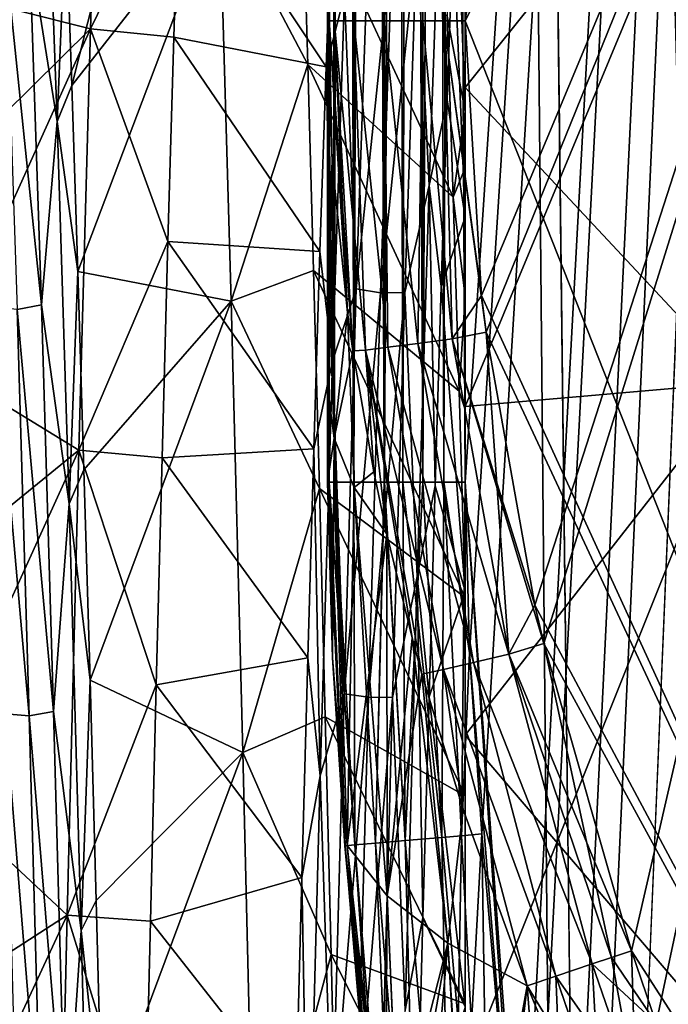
# Model space of a CAD drawing. Header units: metres. Extents: x -86 to 86, y -57 to 57.
# Tile 81 of 256: x -46.62 to -44.26, y 5.32 to 8.9. Entities that reach past the tile are written whole.
import ezdxf

# ---------------------------------------------------------------- set-up
doc = ezdxf.new("R2010")
doc.units = ezdxf.units.M
doc.layers.add('solid_125286', color=7, linetype='CONTINUOUS')

msp = doc.modelspace()

# ---------------------------------------------------------------- linework, layer by layer
at = {"layer": 'solid_125286'}
for points in [[(-45.5, 37.5, 44), (-45.5, 37.5, 43), (-45.5, 7.215435, 43)], [(-45.475674, 37.5, 42.84594), (-45.5, 7.215435, 43), (-45.5, 37.5, 43)], [(-45.5, 36.239105, 44), (-45.5, 37.5, 44), (-45.5, 7.215435, 43)], [(-45.493851, 7.215435, 42.921822), (-45.5, 7.215435, 43), (-45.475674, 37.5, 42.84594)], [(-45.5, 7.55769, 70.818245), (-45.5, 7.215435, 71), (-45.5, 37.5, 71)], [(-45.493851, 7.215435, 71.078178), (-45.5, 37.5, 71), (-45.5, 7.215435, 71)], [(-45.5, 8.069077, 70.525986), (-45.5, 7.55769, 70.818245), (-45.5, 37.5, 71)], [(-45.5, 8.891709, 70), (-45.5, 8.069077, 70.525986), (-45.5, 37.5, 71)], [(-45.5, 16.956749, 70), (-45.5, 8.891709, 70), (-45.5, 37.5, 71)], [(-45.475533, 7.215435, 71.154495), (-45.5, 37.5, 71), (-45.493851, 7.215435, 71.078178)], [(-45.475529, 37.5, 71.15451), (-45.5, 37.5, 71), (-45.475533, 7.215435, 71.154495)], [(-45.493851, 7.215435, 42.921822), (-45.475674, 37.5, 42.84594), (-45.475533, 7.215435, 42.845501)], [(-45.475533, 7.215435, 42.845501), (-45.475674, 37.5, 42.84594), (-45.404694, 37.5, 42.70636)], [(-45.475533, 7.215435, 42.845501), (-45.404694, 37.5, 42.70636), (-45.404461, 7.215435, 42.706039)], [(-45.475529, 37.5, 71.15451), (-45.475533, 7.215435, 71.154495), (-45.404476, 7.215435, 71.293938)], [(-45.475529, 37.5, 71.15451), (-45.404476, 7.215435, 71.293938), (-45.404415, 37.5, 71.294022)], [(-45.404461, 7.215435, 42.706039), (-45.404694, 37.5, 42.70636), (-45.294018, 37.5, 42.595585)], [(-45.404415, 37.5, 71.294022), (-45.404476, 7.215435, 71.293938), (-45.293888, 7.215435, 71.40451)], [(-45.404461, 7.215435, 42.706039), (-45.294018, 37.5, 42.595585), (-45.293861, 7.215435, 42.59547)], [(-45.404415, 37.5, 71.294022), (-45.293888, 7.215435, 71.40451), (-45.29364, 37.5, 71.404694)], [(-45.293861, 7.215435, 42.59547), (-45.294018, 37.5, 42.595585), (-45.154507, 37.5, 42.524471)], [(-45.29364, 37.5, 71.404694), (-45.293888, 7.215435, 71.40451), (-45.22699, 7.215435, 71.445503)], [(-45.293861, 7.215435, 42.59547), (-45.154507, 37.5, 42.524471), (-45.226978, 7.215435, 42.554489)], [(-45.29364, 37.5, 71.404694), (-45.22699, 7.215435, 71.445503), (-45.154449, 7.215435, 71.475548)], [(-45.29364, 37.5, 71.404694), (-45.154449, 7.215435, 71.475548), (-45.15406, 37.5, 71.47567)], [(-45.226978, 7.215435, 42.554489), (-45.154507, 37.5, 42.524471), (-45.154446, 7.215435, 42.524452)], [(-45.154446, 7.215435, 42.524452), (-45.154507, 37.5, 42.524471), (-45, 37.5, 42.5)], [(-45.15406, 37.5, 71.47567), (-45.154449, 7.215435, 71.475548), (-45.07814, 7.215435, 71.493858)], [(-45.154446, 7.215435, 42.524452), (-45, 37.5, 42.5), (-45.078144, 7.215435, 42.506145)], [(-45.15406, 37.5, 71.47567), (-45.07814, 7.215435, 71.493858), (-45, 7.215435, 71.5)], [(-45.15406, 37.5, 71.47567), (-45, 7.215435, 71.5), (-45, 37.5, 71.5)], [(-45.078144, 7.215435, 42.506145), (-45, 37.5, 42.5), (-45, 7.215435, 42.5)], [(-44.676975, 2.797558, 42.5), (-45, 7.215435, 42.5), (-45, 37.5, 42.5)], [(-44.558178, 0.000002, 42.5), (-44.676975, 2.797558, 42.5), (-45, 37.5, 42.5)], [(-43, -37.5, 42.5), (-44.558178, 0.000002, 42.5), (-45, 37.5, 42.5)], [(-43, 37.5, 42.5), (-43, -37.5, 42.5), (-45, 37.5, 42.5)], [(-43, 37.5, 71.5), (-45, 7.215435, 71.5), (-44.984905, 6.595356, 71.5)], [(-43, 37.5, 71.5), (-45, 37.5, 71.5), (-45, 7.215435, 71.5)], [(-43, 37.5, 71.5), (-44.558178, -0.000002, 71.5), (-45, -37.5, 71.5)], [(-43, -37.5, 71.5), (-43, 37.5, 71.5), (-45, -37.5, 71.5)], [(-43, 37.5, 71.5), (-44.984905, 6.595356, 71.5), (-44.940296, 5.937149, 71.5)], [(-43, 37.5, 71.5), (-44.940296, 5.937149, 71.5), (-44.799034, 4.324567, 71.5)], [(-43, 37.5, 71.5), (-44.799034, 4.324567, 71.5), (-44.768974, 3.956818, 71.5)], [(-43, 37.5, 71.5), (-44.768974, 3.956818, 71.5), (-44.676983, 2.797618, 71.5)], [(-43, 37.5, 71.5), (-44.676983, 2.797618, 71.5), (-44.619663, 1.947632, 71.5)], [(-43, 37.5, 71.5), (-44.619663, 1.947632, 71.5), (-44.558178, -0.000002, 71.5)], [(-45.5, 34.978214, 44), (-45.5, 36.239105, 44), (-45.5, 7.215435, 43)], [(-45.5, 34.724342, 44.032825), (-45.5, 34.978214, 44), (-45.5, 7.215435, 43)], [(-45.5, 34.481598, 44.132057), (-45.5, 34.724342, 44.032825), (-45.5, 7.215435, 43)], [(-45.5, 34.271091, 44.292873), (-45.5, 34.481598, 44.132057), (-45.5, 7.215435, 43)], [(-45.5, 34.271091, 44.292873), (-45.5, 7.215435, 43), (-45.5, 25.021778, 44)], [(-45.477917, 25.021799, 44.14695), (-45.5, 25.021778, 44), (-45.493855, 8.891709, 44.078163)], [(-45.477917, 25.021797, 69.85305), (-45.5, 8.891709, 70), (-45.5, 16.956749, 70)], [(-45.493855, 8.891709, 69.921837), (-45.5, 8.891709, 70), (-45.477917, 25.021797, 69.85305)], [(-45.5, 7.215435, 43), (-45.5, 16.956745, 44), (-45.5, 25.021778, 44)], [(-45.493855, 8.891709, 44.078163), (-45.5, 25.021778, 44), (-45.5, 16.956745, 44)], [(-45.477917, 25.021799, 44.14695), (-45.493855, 8.891709, 44.078163), (-45.47554, 8.891709, 44.154472)], [(-45.493855, 8.891709, 69.921837), (-45.477917, 25.021797, 69.85305), (-45.47554, 8.891709, 69.845528)], [(-45.477917, 25.021799, 44.14695), (-45.47554, 8.891709, 44.154472), (-45.404503, 8.891709, 44.2939)], [(-45.406769, 25.021799, 44.290756), (-45.477917, 25.021799, 44.14695), (-45.404503, 8.891709, 44.2939)], [(-45.47554, 8.891709, 69.845528), (-45.477917, 25.021797, 69.85305), (-45.406769, 25.021797, 69.709244)], [(-45.47554, 8.891709, 69.845528), (-45.406769, 25.021797, 69.709244), (-45.404488, 8.891709, 69.706078)], [(-45.406769, 25.021799, 44.290756), (-45.404503, 8.891709, 44.2939), (-45.293922, 8.891709, 44.404484)], [(-45.2939, 25.021799, 44.404503), (-45.406769, 25.021799, 44.290756), (-45.293922, 8.891709, 44.404484)], [(-45.404488, 8.891709, 69.706078), (-45.406769, 25.021797, 69.709244), (-45.293922, 25.021797, 69.595512)], [(-45.404488, 8.891709, 69.706078), (-45.293922, 25.021797, 69.595512), (-45.2939, 8.891709, 69.595497)], [(-45.2939, 25.021799, 44.404503), (-45.293922, 8.891709, 44.404484), (-45.154476, 8.891709, 44.47554)], [(-45.2939, 8.891709, 69.595497), (-45.293922, 25.021797, 69.595512), (-45.154476, 25.021797, 69.52446)], [(-45.154472, 25.021799, 44.47554), (-45.2939, 25.021799, 44.404503), (-45.154476, 8.891709, 44.47554)], [(-45.2939, 8.891709, 69.595497), (-45.154476, 25.021797, 69.52446), (-45.154472, 8.891709, 69.52446)], [(-45.154472, 25.021799, 44.47554), (-45.154476, 8.891709, 44.47554), (-45.078159, 8.891709, 44.493855)], [(-45.078163, 8.891709, 69.506149), (-45.154476, 25.021797, 69.52446), (-45, 25.021797, 69.5)], [(-45.154472, 8.891709, 69.52446), (-45.154476, 25.021797, 69.52446), (-45.078163, 8.891709, 69.506149)], [(-45.154472, 25.021799, 44.47554), (-45, 8.891709, 44.5), (-45, 25.021797, 44.5)], [(-45.154472, 25.021799, 44.47554), (-45.078159, 8.891709, 44.493855), (-45, 8.891709, 44.5)], [(-45.078163, 8.891709, 69.506149), (-45, 25.021797, 69.5), (-45, 8.891709, 69.5)], [(-45, 8.891709, 69.5), (-45, 25.021797, 69.5), (-42.5, 24.999981, 69.5)], [(-45, 8.891709, 44.5), (-42.5, 24.999981, 44.5), (-45, 25.021797, 44.5)], [(-45, 8.891709, 69.5), (-42.5, 24.999981, 69.5), (-42.5, 2.561738, 69.5)], [(-45, 8.891709, 44.5), (-42.5, 13.75186, 44.5), (-42.5, 24.999981, 44.5)], [(-45.5, 8.069077, 43.47401), (-45.5, 8.891709, 44), (-45.5, 16.956745, 44)], [(-45.493855, 8.891709, 44.078163), (-45.5, 16.956745, 44), (-45.5, 8.891709, 44)], [(-45.5, 7.557684, 43.181751), (-45.5, 8.069077, 43.47401), (-45.5, 16.956745, 44)], [(-45.5, 7.215435, 43), (-45.5, 7.557684, 43.181751), (-45.5, 16.956745, 44)], [(-45, 8.891709, 44.5), (-44.94072, 7.893448, 44.5), (-42.5, 13.75186, 44.5)], [(-44.94072, 7.893448, 44.5), (-44.924088, 7.759547, 44.5), (-42.5, 13.75186, 44.5)], [(-44.924088, 7.759547, 44.5), (-44.748161, 6.768476, 44.5), (-42.5, 13.75186, 44.5)], [(-44.748161, 6.768476, 44.5), (-44.715443, 6.629286, 44.5), (-42.5, 13.75186, 44.5)], [(-44.715443, 6.629286, 44.5), (-44.396141, 5.513064, 44.5), (-42.5, 13.75186, 44.5)], [(-44.396141, 5.513064, 44.5), (-44.306812, 5.249898, 44.5), (-42.5, 13.75186, 44.5)], [(-44.306812, 5.249898, 44.5), (-44.219734, 5.000644, 44.5), (-42.5, 13.75186, 44.5)], [(-46.449894, 9.280787, 28.879698), (-46.427956, 8.655705, 29.561237), (-45.935356, 10.608191, 28.855335)], [(-46.427956, 8.655705, 29.561237), (-45.892704, 9.341218, 30.326395), (-45.935356, 10.608191, 28.855335)], [(-46.86684, 8.990407, 12.790637), (-46.317921, 10.20124, 12.622966), (-46.360237, 8.862145, 11.21724)], [(-46.037243, 9.526353, 11.86279), (-46.360237, 8.862145, 11.21724), (-46.317921, 10.20124, 12.622966)], [(-44, 9.900001, 3.852697), (-45, 8.64944, 4.30788), (-45, 9.768239, 4.936998)], [(-44, 7.577132, 2.707185), (-45, 8.64944, 4.30788), (-44, 9.900001, 3.852697)], [(-44, 9.900001, 38.147305), (-45, 9.768239, 37.063), (-45, 8.64944, 37.69212)], [(-44, 9.900001, 38.147305), (-45, 8.64944, 37.69212), (-45, 7.48968, 38.243671)], [(-44, 9.900001, 38.147305), (-45, 7.48968, 38.243671), (-44, 7.577132, 39.292816)], [(-45, 9.356124, 13.086103), (-45, 9.768239, 4.936998), (-45, 8.64944, 4.30788)], [(-45, 8.888129, 29.202364), (-45, 8.64944, 37.69212), (-45, 9.768239, 37.063)], [(-45, 9.4849, 28.478558), (-45, 8.888129, 29.202364), (-45, 9.768239, 37.063)], [(-45.044029, 9.762232, 28.155378), (-45.065987, 8.907845, 29.298914), (-45, 8.56238, 29.555477)], [(-45.044029, 9.762232, 28.155378), (-45, 8.56238, 29.555477), (-45, 9.4849, 28.478558)], [(-46.582321, 9.155142, 28.845491), (-46.481407, 8.525095, 29.591801), (-46.524982, 9.720022, 28.212852)], [(-46.524982, 9.720022, 28.212852), (-46.481407, 8.525095, 29.591801), (-46.449894, 9.280787, 28.879698)], [(-46.037243, 9.526353, 11.86279), (-46.05827, 8.831663, 11.189713), (-46.360237, 8.862145, 11.21724)], [(-45.505455, 8.723724, 12.508101), (-46.05827, 8.831663, 11.189713), (-46.037243, 9.526353, 11.86279)], [(-45.483494, 9.343684, 13.195521), (-45.505455, 8.723724, 12.508101), (-46.037243, 9.526353, 11.86279)], [(-45.175781, 9.193575, 13.200095), (-45.08709, 9.523604, 13.530204), (-45.130665, 8.292509, 12.183277)], [(-45.130665, 8.292509, 12.183277), (-45.08709, 9.523604, 13.530204), (-45.065796, 8.604402, 12.387158)], [(-45.08709, 9.523604, 13.530204), (-45.043861, 9.233213, 13.065157), (-45.065796, 8.604402, 12.387158)], [(-45, 9.4849, 28.478558), (-45, 8.56238, 29.555477), (-45, 8.888129, 29.202364)], [(-45.57148, 8.732189, 30.898933), (-45.592651, 9.433638, 30.232903), (-45.892704, 9.341218, 30.326395)], [(-45.043995, 8.250655, 29.952654), (-45.592651, 9.433638, 30.232903), (-45.57148, 8.732189, 30.898933)], [(-45.043995, 8.250655, 29.952654), (-45.065987, 8.907845, 29.298914), (-45.592651, 9.433638, 30.232903)], [(-46.427956, 8.655705, 29.561237), (-46.40601, 7.980597, 30.193707), (-45.892704, 9.341218, 30.326395)], [(-46.40601, 7.980597, 30.193707), (-45.850277, 7.872171, 31.595703), (-45.892704, 9.341218, 30.326395)], [(-45.57148, 8.732189, 30.898933), (-45.892704, 9.341218, 30.326395), (-45.850277, 7.872171, 31.595703)], [(-45.438683, 8.985097, 12.890204), (-45.505455, 8.723724, 12.508101), (-45.483494, 9.343684, 13.195521)], [(-45.043861, 9.233213, 13.065157), (-45, 9.356124, 13.086103), (-45, 8.178129, 11.766697)], [(-45, 8.178129, 11.766697), (-45, 9.356124, 13.086103), (-45, 8.64944, 4.30788)], [(-46.481407, 8.525095, 29.591801), (-46.427956, 8.655705, 29.561237), (-46.449894, 9.280787, 28.879698)], [(-45.065796, 8.604402, 12.387158), (-45.043861, 9.233213, 13.065157), (-45, 8.178129, 11.766697)], [(-45.438683, 8.985097, 12.890204), (-45.351898, 9.204508, 13.212792), (-45.395859, 7.917314, 11.906694)], [(-45.395859, 7.917314, 11.906694), (-45.351898, 9.204508, 13.212792), (-45.263744, 9.188925, 13.220836)], [(-45.307701, 7.903167, 11.917038), (-45.263744, 9.188925, 13.220836), (-45.175781, 9.193575, 13.200095)], [(-45.307701, 7.903167, 11.917038), (-45.175781, 9.193575, 13.200095), (-45.219734, 7.904735, 11.895927)], [(-45.219734, 7.904735, 11.895927), (-45.175781, 9.193575, 13.200095), (-45.130665, 8.292509, 12.183277)], [(-45.395859, 7.917314, 11.906694), (-45.263744, 9.188925, 13.220836), (-45.307701, 7.903167, 11.917038)], [(-46.670403, 9.137064, 28.840517), (-46.538368, 7.85938, 30.142797), (-46.582321, 9.155142, 28.845491)], [(-46.670403, 9.137064, 28.840517), (-46.626446, 7.842154, 30.135239), (-46.538368, 7.85938, 30.142797)], [(-46.582321, 9.155142, 28.845491), (-46.538368, 7.85938, 30.142797), (-46.481407, 8.525095, 29.591801)], [(-46.888802, 8.340443, 12.131412), (-46.86684, 8.990407, 12.790637), (-46.360237, 8.862145, 11.21724)], [(-45.482533, 7.655126, 11.623974), (-45.505455, 8.723724, 12.508101), (-45.438683, 8.985097, 12.890204)], [(-45.482533, 7.655126, 11.623974), (-45.438683, 8.985097, 12.890204), (-45.395859, 7.917314, 11.906694)], [(-45.043995, 8.250655, 29.952654), (-45, 8.56238, 29.555477), (-45.065987, 8.907845, 29.298914)], [(-45.475769, 7.37508, 43.515587), (-45.5, 8.891709, 44), (-45.5, 8.069077, 43.47401)], [(-45.475769, 7.37508, 43.515587), (-45.482723, 8.379217, 44.045185), (-45.5, 8.891709, 44)], [(-45.493855, 8.891709, 44.078163), (-45.5, 8.891709, 44), (-45.482723, 8.379217, 44.045185)], [(-45.482723, 8.379198, 69.954811), (-45.5, 8.069077, 70.525986), (-45.5, 8.891709, 70)], [(-45.482723, 8.379198, 69.954811), (-45.5, 8.891709, 70), (-45.493855, 8.891709, 69.921837)], [(-45.493855, 8.891709, 44.078163), (-45.482723, 8.379217, 44.045185), (-45.42812, 7.831552, 44.092911)], [(-45.493855, 8.891709, 44.078163), (-45.42812, 7.831552, 44.092911), (-45.408543, 7.692158, 44.105129)], [(-45.47554, 8.891709, 44.154472), (-45.493855, 8.891709, 44.078163), (-45.408543, 7.692158, 44.105129)], [(-45.428108, 7.831455, 69.907082), (-45.493855, 8.891709, 69.921837), (-45.47554, 8.891709, 69.845528)], [(-45.428108, 7.831455, 69.907082), (-45.482723, 8.379198, 69.954811), (-45.493855, 8.891709, 69.921837)], [(-45.362709, 7.694738, 44.231789), (-45.47554, 8.891709, 44.154472), (-45.408543, 7.692158, 44.105129)], [(-45.362709, 7.694738, 44.231789), (-45.404503, 8.891709, 44.2939), (-45.47554, 8.891709, 44.154472)], [(-45.362709, 7.69473, 69.768211), (-45.47554, 8.891709, 69.845528), (-45.404488, 8.891709, 69.706078)], [(-45.408539, 7.692143, 69.894875), (-45.428108, 7.831455, 69.907082), (-45.47554, 8.891709, 69.845528)], [(-45.362709, 7.69473, 69.768211), (-45.408539, 7.692143, 69.894875), (-45.47554, 8.891709, 69.845528)], [(-45.28167, 7.705259, 44.345627), (-45.293922, 8.891709, 44.404484), (-45.404503, 8.891709, 44.2939)], [(-45.362709, 7.694738, 44.231789), (-45.28167, 7.705259, 44.345627), (-45.404503, 8.891709, 44.2939)], [(-45.28167, 7.705251, 69.654373), (-45.404488, 8.891709, 69.706078), (-45.2939, 8.891709, 69.595497)], [(-45.28167, 7.705251, 69.654373), (-45.362709, 7.69473, 69.768211), (-45.404488, 8.891709, 69.706078)], [(-45.172112, 7.719482, 44.432533), (-45.154476, 8.891709, 44.47554), (-45.293922, 8.891709, 44.404484)], [(-45.28167, 7.705259, 44.345627), (-45.172112, 7.719482, 44.432533), (-45.293922, 8.891709, 44.404484)], [(-45.172112, 7.719474, 69.567467), (-45.2939, 8.891709, 69.595497), (-45.154472, 8.891709, 69.52446)], [(-45.172112, 7.719474, 69.567467), (-45.28167, 7.705251, 69.654373), (-45.2939, 8.891709, 69.595497)], [(-45.172112, 7.719482, 44.432533), (-45.04768, 7.735636, 44.484032), (-45.154476, 8.891709, 44.47554)], [(-45.04768, 7.735628, 69.515968), (-45.172112, 7.719474, 69.567467), (-45.154472, 8.891709, 69.52446)], [(-45.04768, 7.735636, 44.484032), (-45.078159, 8.891709, 44.493855), (-45.154476, 8.891709, 44.47554)], [(-45.04768, 7.735628, 69.515968), (-45.154472, 8.891709, 69.52446), (-45.078163, 8.891709, 69.506149)], [(-45.078163, 8.891709, 69.506149), (-45, 8.891709, 69.5), (-44.940727, 7.893506, 69.5)], [(-45.04768, 7.735628, 69.515968), (-45.078163, 8.891709, 69.506149), (-44.940727, 7.893506, 69.5)], [(-45.078159, 8.891709, 44.493855), (-44.924088, 7.759547, 44.5), (-44.94072, 7.893448, 44.5)], [(-45.04768, 7.735636, 44.484032), (-44.924088, 7.759547, 44.5), (-45.078159, 8.891709, 44.493855)], [(-45.078159, 8.891709, 44.493855), (-44.94072, 7.893448, 44.5), (-45, 8.891709, 44.5)], [(-44.940727, 7.893506, 69.5), (-45, 8.891709, 69.5), (-42.5, 2.561738, 69.5)], [(-45, 8.888129, 29.202364), (-45, 8.56238, 29.555477), (-45, 8.64944, 37.69212)], [(-46.910774, 7.642145, 11.523049), (-46.360237, 8.862145, 11.21724), (-46.402908, 7.33134, 10.02314)], [(-46.910774, 7.642145, 11.523049), (-46.888802, 8.340443, 12.131412), (-46.360237, 8.862145, 11.21724)], [(-46.079418, 8.089549, 10.569314), (-46.402908, 7.33134, 10.02314), (-46.360237, 8.862145, 11.21724)], [(-46.05827, 8.831663, 11.189713), (-46.079418, 8.089549, 10.569314), (-46.360237, 8.862145, 11.21724)], [(-45.527416, 8.053406, 11.869558), (-46.079418, 8.089549, 10.569314), (-46.05827, 8.831663, 11.189713)], [(-45.505455, 8.723724, 12.508101), (-45.527416, 8.053406, 11.869558), (-46.05827, 8.831663, 11.189713)], [(-45.550468, 7.983851, 31.511808), (-45.57148, 8.732189, 30.898933), (-45.850277, 7.872171, 31.595703)], [(-45.021999, 7.545298, 30.554331), (-45.57148, 8.732189, 30.898933), (-45.550468, 7.983851, 31.511808)], [(-45.021999, 7.545298, 30.554331), (-45.043995, 8.250655, 29.952654), (-45.57148, 8.732189, 30.898933)], [(-45.482533, 7.655126, 11.623974), (-45.527416, 8.053406, 11.869558), (-45.505455, 8.723724, 12.508101)], [(-46.481407, 8.525095, 29.591801), (-46.40601, 7.980597, 30.193707), (-46.427956, 8.655705, 29.561237)], [(-45, 8.178129, 11.766697), (-45, 8.64944, 4.30788), (-45, 7.48968, 3.756329)], [(-44, 7.577132, 2.707185), (-45, 7.48968, 3.756329), (-45, 8.64944, 4.30788)], [(-45, 7.889973, 30.208187), (-45, 7.48968, 38.243671), (-45, 8.64944, 37.69212)], [(-45, 8.357262, 29.764681), (-45, 7.889973, 30.208187), (-45, 8.64944, 37.69212)], [(-45, 8.56238, 29.555477), (-45, 8.357262, 29.764681), (-45, 8.64944, 37.69212)], [(-45.130665, 8.292509, 12.183277), (-45.065796, 8.604402, 12.387158), (-45.087738, 7.926015, 11.758702)], [(-45.087738, 7.926015, 11.758702), (-45.065796, 8.604402, 12.387158), (-45, 8.178129, 11.766697)], [(-45.043995, 8.250655, 29.952654), (-45, 8.357262, 29.764681), (-45, 8.56238, 29.555477)], [(-46.538368, 7.85938, 30.142797), (-46.437836, 7.136701, 30.775923), (-46.481407, 8.525095, 29.591801)], [(-46.481407, 8.525095, 29.591801), (-46.437836, 7.136701, 30.775923), (-46.40601, 7.980597, 30.193707)], [(-45.482723, 8.379198, 69.954811), (-45.5, 7.55769, 70.818245), (-45.5, 8.069077, 70.525986)], [(-45.475769, 7.375085, 70.484413), (-45.5, 7.55769, 70.818245), (-45.482723, 8.379198, 69.954811)], [(-45.475769, 7.37508, 43.515587), (-45.42812, 7.831552, 44.092911), (-45.482723, 8.379217, 44.045185)], [(-45.475769, 7.375085, 70.484413), (-45.482723, 8.379198, 69.954811), (-45.428108, 7.831455, 69.907082)], [(-45.043995, 8.250655, 29.952654), (-45, 7.889973, 30.208187), (-45, 8.357262, 29.764681)], [(-45.219734, 7.904735, 11.895927), (-45.130665, 8.292509, 12.183277), (-45.174236, 6.872949, 11.036943)], [(-45.174236, 6.872949, 11.036943), (-45.130665, 8.292509, 12.183277), (-45.109673, 7.201756, 11.183869)], [(-45.130665, 8.292509, 12.183277), (-45.087738, 7.926015, 11.758702), (-45.109673, 7.201756, 11.183869)], [(-45.021999, 7.545298, 30.554331), (-45, 7.889973, 30.208187), (-45.043995, 8.250655, 29.952654)], [(-45.087738, 7.926015, 11.758702), (-45, 8.178129, 11.766697), (-45, 6.819194, 10.627076)], [(-45, 6.819194, 10.627076), (-45, 8.178129, 11.766697), (-45, 7.48968, 3.756329)], [(-46.079418, 8.089549, 10.569314), (-46.100674, 7.303995, 10.004926), (-46.402908, 7.33134, 10.02314)], [(-45.549377, 7.336436, 11.284059), (-46.100674, 7.303995, 10.004926), (-46.079418, 8.089549, 10.569314)], [(-45.527416, 8.053406, 11.869558), (-45.549377, 7.336436, 11.284059), (-46.079418, 8.089549, 10.569314)], [(-45.482533, 7.655126, 11.623974), (-45.549377, 7.336436, 11.284059), (-45.527416, 8.053406, 11.869558)], [(-45.475769, 7.37508, 43.515587), (-45.5, 8.069077, 43.47401), (-45.5, 7.557684, 43.181751)], [(-46.437836, 7.136701, 30.775923), (-46.38406, 7.259422, 30.773451), (-46.40601, 7.980597, 30.193707)], [(-46.40601, 7.980597, 30.193707), (-46.38406, 7.259422, 30.773451), (-45.850277, 7.872171, 31.595703)], [(-45.529312, 7.192641, 32.068237), (-45.550468, 7.983851, 31.511808), (-45.850277, 7.872171, 31.595703)], [(-45.529312, 7.192641, 32.068237), (-45, 6.796066, 31.100864), (-45.550468, 7.983851, 31.511808)], [(-45.021999, 7.545298, 30.554331), (-45.550468, 7.983851, 31.511808), (-45, 6.796066, 31.100864)], [(-45.482533, 7.655126, 11.623974), (-45.395859, 7.917314, 11.906694), (-45.439819, 6.446635, 10.811476)], [(-45.439819, 6.446635, 10.811476), (-45.395859, 7.917314, 11.906694), (-45.307701, 7.903167, 11.917038)], [(-45.109673, 7.201756, 11.183869), (-45.087738, 7.926015, 11.758702), (-45, 6.819194, 10.627076)], [(-46.38406, 7.259422, 30.773451), (-46.36211, 6.496388, 31.296656), (-45.850277, 7.872171, 31.595703)], [(-46.36211, 6.496388, 31.296656), (-45.80777, 6.232829, 32.635799), (-45.850277, 7.872171, 31.595703)], [(-45.529312, 7.192641, 32.068237), (-45.850277, 7.872171, 31.595703), (-45.80777, 6.232829, 32.635799)], [(-45.439819, 6.446635, 10.811476), (-45.307701, 7.903167, 11.917038), (-45.351662, 6.434258, 10.823871)], [(-45.351662, 6.434258, 10.823871), (-45.307701, 7.903167, 11.917038), (-45.219734, 7.904735, 11.895927)], [(-45.351662, 6.434258, 10.823871), (-45.219734, 7.904735, 11.895927), (-45.263691, 6.432731, 10.802853)], [(-45.263691, 6.432731, 10.802853), (-45.219734, 7.904735, 11.895927), (-45.174236, 6.872949, 11.036943)], [(-45.04768, 7.735628, 69.515968), (-44.940727, 7.893506, 69.5), (-44.924088, 7.759545, 69.5)], [(-45.021999, 7.545298, 30.554331), (-45, 7.478982, 30.564869), (-45, 7.889973, 30.208187)], [(-45, 7.889973, 30.208187), (-45, 7.478982, 30.564869), (-45, 7.48968, 38.243671)], [(-44.924088, 7.759545, 69.5), (-44.940727, 7.893506, 69.5), (-42.5, 2.561738, 69.5)], [(-46.714634, 7.851392, 30.149834), (-46.582485, 6.366358, 31.219147), (-46.626446, 7.842154, 30.135239)], [(-46.714634, 7.851392, 30.149834), (-46.670673, 6.373237, 31.234999), (-46.582485, 6.366358, 31.219147)], [(-46.626446, 7.842154, 30.135239), (-46.494415, 6.382367, 31.229153), (-46.538368, 7.85938, 30.142797)], [(-46.626446, 7.842154, 30.135239), (-46.582485, 6.366358, 31.219147), (-46.494415, 6.382367, 31.229153)], [(-46.538368, 7.85938, 30.142797), (-46.494415, 6.382367, 31.229153), (-46.437836, 7.136701, 30.775923)], [(-45.475769, 7.37508, 43.515587), (-45.403473, 7.19544, 43.844036), (-45.42812, 7.831552, 44.092911)], [(-45.475769, 7.375085, 70.484413), (-45.428108, 7.831455, 69.907082), (-45.408539, 7.692143, 69.894875)], [(-45.403473, 7.19544, 43.844036), (-45.408543, 7.692158, 44.105129), (-45.42812, 7.831552, 44.092911)], [(-44.842247, 6.590489, 44.482319), (-45.04768, 7.735636, 44.484032), (-45.172112, 7.719482, 44.432533)], [(-44.842247, 6.590488, 69.517677), (-45.172112, 7.719474, 69.567467), (-45.04768, 7.735628, 69.515968)], [(-45.04768, 7.735636, 44.484032), (-44.748161, 6.768476, 44.5), (-44.924088, 7.759547, 44.5)], [(-44.842247, 6.590488, 69.517677), (-45.04768, 7.735628, 69.515968), (-44.924088, 7.759545, 69.5)], [(-45.04768, 7.735636, 44.484032), (-44.715443, 6.629286, 44.5), (-44.748161, 6.768476, 44.5)], [(-44.842247, 6.590489, 44.482319), (-44.715443, 6.629286, 44.5), (-45.04768, 7.735636, 44.484032)], [(-44.748184, 6.768572, 69.5), (-44.924088, 7.759545, 69.5), (-42.5, 2.561738, 69.5)], [(-44.842247, 6.590488, 69.517677), (-44.924088, 7.759545, 69.5), (-44.748184, 6.768572, 69.5)], [(-45.403473, 7.195446, 70.15596), (-45.475769, 7.375085, 70.484413), (-45.408539, 7.692143, 69.894875)], [(-45.362709, 7.694738, 44.231789), (-45.408543, 7.692158, 44.105129), (-45.332436, 7.253258, 44.143501)], [(-45.403473, 7.19544, 43.844036), (-45.332436, 7.253258, 44.143501), (-45.408543, 7.692158, 44.105129)], [(-45.332394, 7.253052, 69.856483), (-45.408539, 7.692143, 69.894875), (-45.362709, 7.69473, 69.768211)], [(-45.403473, 7.195446, 70.15596), (-45.408539, 7.692143, 69.894875), (-45.332394, 7.253052, 69.856483)], [(-45.079586, 6.534003, 44.329861), (-45.28167, 7.705259, 44.345627), (-45.362709, 7.694738, 44.231789)], [(-45.079586, 6.534002, 69.670135), (-45.362709, 7.69473, 69.768211), (-45.28167, 7.705251, 69.654373)], [(-45.362709, 7.694738, 44.231789), (-45.332436, 7.253258, 44.143501), (-45.284817, 7.026775, 44.163063)], [(-45.362709, 7.694738, 44.231789), (-45.284817, 7.026775, 44.163063), (-45.193115, 6.649405, 44.195362)], [(-45.362709, 7.694738, 44.231789), (-45.193115, 6.649405, 44.195362), (-45.157612, 6.518134, 44.20657)], [(-45.079586, 6.534003, 44.329861), (-45.362709, 7.694738, 44.231789), (-45.157612, 6.518134, 44.20657)], [(-45.284817, 7.026777, 69.836937), (-45.332394, 7.253052, 69.856483), (-45.362709, 7.69473, 69.768211)], [(-45.193047, 6.649136, 69.804611), (-45.284817, 7.026777, 69.836937), (-45.362709, 7.69473, 69.768211)], [(-45.157604, 6.518113, 69.793434), (-45.193047, 6.649136, 69.804611), (-45.362709, 7.69473, 69.768211)], [(-45.079586, 6.534002, 69.670135), (-45.157604, 6.518113, 69.793434), (-45.362709, 7.69473, 69.768211)], [(-44.969784, 6.560137, 44.425316), (-45.172112, 7.719482, 44.432533), (-45.28167, 7.705259, 44.345627)], [(-44.969784, 6.560135, 69.574684), (-45.28167, 7.705251, 69.654373), (-45.172112, 7.719474, 69.567467)], [(-45.079586, 6.534003, 44.329861), (-44.969784, 6.560137, 44.425316), (-45.28167, 7.705259, 44.345627)], [(-44.969784, 6.560135, 69.574684), (-45.079586, 6.534002, 69.670135), (-45.28167, 7.705251, 69.654373)], [(-44.969784, 6.560137, 44.425316), (-44.842247, 6.590489, 44.482319), (-45.172112, 7.719482, 44.432533)], [(-44.842247, 6.590488, 69.517677), (-44.969784, 6.560135, 69.574684), (-45.172112, 7.719474, 69.567467)], [(-45.526382, 6.148447, 10.57419), (-45.549377, 7.336436, 11.284059), (-45.482533, 7.655126, 11.623974)], [(-45.526382, 6.148447, 10.57419), (-45.482533, 7.655126, 11.623974), (-45.439819, 6.446635, 10.811476)], [(-46.932743, 6.899763, 10.969318), (-46.910774, 7.642145, 11.523049), (-46.402908, 7.33134, 10.02314)], [(-45.475769, 7.375085, 70.484413), (-45.5, 7.215435, 71), (-45.5, 7.55769, 70.818245)], [(-45.482174, 6.577105, 43.049236), (-45.5, 7.557684, 43.181751), (-45.5, 7.215435, 43)], [(-45.475769, 7.37508, 43.515587), (-45.5, 7.557684, 43.181751), (-45.482174, 6.577105, 43.049236)], [(-44, 7.577132, 2.707185), (-45, 6.295692, 3.285522), (-45, 7.48968, 3.756329)], [(-44, 5.124617, 1.874669), (-45, 6.295692, 3.285522), (-44, 7.577132, 2.707185)], [(-44, 7.577132, 39.292816), (-45, 7.48968, 38.243671), (-45, 6.295692, 38.714478)], [(-44, 7.577132, 39.292816), (-45, 6.295692, 38.714478), (-45, 5.072449, 39.102749)], [(-44, 7.577132, 39.292816), (-45, 5.072449, 39.102749), (-44, 5.124617, 40.125332)], [(-45.021999, 7.545298, 30.554331), (-45, 6.796066, 31.100864), (-45, 7.478982, 30.564869)], [(-45, 6.819194, 10.627076), (-45, 7.48968, 3.756329), (-45, 6.295692, 3.285522)], [(-45, 6.796066, 31.100864), (-45, 6.295692, 38.714478), (-45, 7.48968, 38.243671)], [(-45, 7.114208, 30.859015), (-45, 6.796066, 31.100864), (-45, 7.48968, 38.243671)], [(-45, 7.478982, 30.564869), (-45, 7.114208, 30.859015), (-45, 7.48968, 38.243671)], [(-45, 7.478982, 30.564869), (-45, 6.796066, 31.100864), (-45, 7.114208, 30.859015)], [(-45.48217, 6.577091, 70.95076), (-45.5, 7.215435, 71), (-45.475769, 7.375085, 70.484413)], [(-45.475769, 7.37508, 43.515587), (-45.482174, 6.577105, 43.049236), (-45.428352, 5.894737, 43.099998)], [(-45.48217, 6.577091, 70.95076), (-45.475769, 7.375085, 70.484413), (-45.428352, 5.894737, 70.900002)], [(-45.403473, 7.195446, 70.15596), (-45.428352, 5.894737, 70.900002), (-45.475769, 7.375085, 70.484413)], [(-45.475769, 7.37508, 43.515587), (-45.428352, 5.894737, 43.099998), (-45.403473, 7.19544, 43.844036)], [(-45.549377, 7.336436, 11.284059), (-45.571339, 6.576822, 10.754923), (-46.100674, 7.303995, 10.004926)], [(-45.526382, 6.148447, 10.57419), (-45.571339, 6.576822, 10.754923), (-45.549377, 7.336436, 11.284059)], [(-46.954716, 6.117416, 10.473804), (-46.402908, 7.33134, 10.02314), (-46.445305, 5.641943, 9.066498)], [(-46.954716, 6.117416, 10.473804), (-46.932743, 6.899763, 10.969318), (-46.402908, 7.33134, 10.02314)], [(-46.121937, 6.479221, 9.499578), (-46.445305, 5.641943, 9.066498), (-46.402908, 7.33134, 10.02314)], [(-46.100674, 7.303995, 10.004926), (-46.121937, 6.479221, 9.499578), (-46.402908, 7.33134, 10.02314)], [(-45.571339, 6.576822, 10.754923), (-46.121937, 6.479221, 9.499578), (-46.100674, 7.303995, 10.004926)], [(-46.437836, 7.136701, 30.775923), (-46.36211, 6.496388, 31.296656), (-46.38406, 7.259422, 30.773451)], [(-45.403473, 7.19544, 43.844036), (-45.284817, 7.026775, 44.163063), (-45.332436, 7.253258, 44.143501)], [(-45.403473, 7.195446, 70.15596), (-45.332394, 7.253052, 69.856483), (-45.284817, 7.026777, 69.836937)], [(-45.508057, 6.362809, 32.565235), (-45.529312, 7.192641, 32.068237), (-45.80777, 6.232829, 32.635799)], [(-45.529312, 7.192641, 32.068237), (-45, 6.075898, 31.595905), (-45, 6.796066, 31.100864)], [(-45.508057, 6.362809, 32.565235), (-45, 6.075898, 31.595905), (-45.529312, 7.192641, 32.068237)], [(-45.437695, 5.893929, 43.02697), (-45.5, 7.215435, 43), (-45.436199, 5.894059, 42.952847)], [(-45.493851, 7.215435, 42.921822), (-45.436199, 5.894059, 42.952847), (-45.5, 7.215435, 43)], [(-45.482174, 6.577105, 43.049236), (-45.5, 7.215435, 43), (-45.437695, 5.893929, 43.02697)], [(-45.437683, 5.893926, 70.972839), (-45.5, 7.215435, 71), (-45.48217, 6.577091, 70.95076)], [(-45.437683, 5.893926, 70.972839), (-45.436207, 5.894054, 71.047058), (-45.5, 7.215435, 71)], [(-45.493851, 7.215435, 71.078178), (-45.5, 7.215435, 71), (-45.436207, 5.894054, 71.047058)], [(-45.493851, 7.215435, 42.921822), (-45.475533, 7.215435, 42.845501), (-45.436199, 5.894059, 42.952847)], [(-45.493851, 7.215435, 71.078178), (-45.436207, 5.894054, 71.047058), (-45.401001, 5.897113, 71.190125)], [(-45.475533, 7.215435, 71.154495), (-45.493851, 7.215435, 71.078178), (-45.401001, 5.897113, 71.190125)], [(-45.475533, 7.215435, 42.845501), (-45.40102, 5.897115, 42.809925), (-45.436199, 5.894059, 42.952847)], [(-45.475533, 7.215435, 42.845501), (-45.404461, 7.215435, 42.706039), (-45.40102, 5.897115, 42.809925)], [(-45.404476, 7.215435, 71.293938), (-45.475533, 7.215435, 71.154495), (-45.401001, 5.897113, 71.190125)], [(-45.403473, 7.195446, 70.15596), (-45.284817, 7.026777, 69.836937), (-45.428352, 5.894737, 70.900002)], [(-45.283073, 5.71173, 43.531086), (-45.403473, 7.19544, 43.844036), (-45.428352, 5.894737, 43.099998)], [(-45.404476, 7.215435, 71.293938), (-45.401001, 5.897113, 71.190125), (-45.326149, 5.903618, 71.316216)], [(-45.293888, 7.215435, 71.40451), (-45.404476, 7.215435, 71.293938), (-45.326149, 5.903618, 71.316216)], [(-45.404461, 7.215435, 42.706039), (-45.326149, 5.903621, 42.683784), (-45.40102, 5.897115, 42.809925)], [(-45.404461, 7.215435, 42.706039), (-45.293861, 7.215435, 42.59547), (-45.326149, 5.903621, 42.683784)], [(-45.283073, 5.71173, 43.531086), (-45.284817, 7.026775, 44.163063), (-45.403473, 7.19544, 43.844036)], [(-45.293861, 7.215435, 42.59547), (-45.217876, 5.913029, 42.584827), (-45.326149, 5.903621, 42.683784)], [(-45.293888, 7.215435, 71.40451), (-45.326149, 5.903618, 71.316216), (-45.217842, 5.91303, 71.415192)], [(-45.22699, 7.215435, 71.445503), (-45.293888, 7.215435, 71.40451), (-45.217842, 5.91303, 71.415192)], [(-45.293861, 7.215435, 42.59547), (-45.226978, 7.215435, 42.554489), (-45.217876, 5.913029, 42.584827)], [(-45.22699, 7.215435, 71.445503), (-45.217842, 5.91303, 71.415192), (-45.085335, 5.924545, 71.478333)], [(-45.154449, 7.215435, 71.475548), (-45.22699, 7.215435, 71.445503), (-45.085335, 5.924545, 71.478333)], [(-45.226978, 7.215435, 42.554489), (-45.154446, 7.215435, 42.524452), (-45.217876, 5.913029, 42.584827)], [(-45.154446, 7.215435, 42.524452), (-45.085236, 5.924554, 42.521633), (-45.217876, 5.913029, 42.584827)], [(-45.174236, 6.872949, 11.036943), (-45.109673, 7.201756, 11.183869), (-45.131611, 6.435737, 10.665758)], [(-45.07814, 7.215435, 71.493858), (-45.154449, 7.215435, 71.475548), (-45.085335, 5.924545, 71.478333)], [(-45.154446, 7.215435, 42.524452), (-45.078144, 7.215435, 42.506145), (-45.085236, 5.924554, 42.521633)], [(-45.131611, 6.435737, 10.665758), (-45.109673, 7.201756, 11.183869), (-45, 6.819194, 10.627076)], [(-45.07814, 7.215435, 71.493858), (-45.085335, 5.924545, 71.478333), (-45.013401, 5.930797, 71.494583)], [(-45.078144, 7.215435, 42.506145), (-45.013248, 5.930809, 42.50539), (-45.085236, 5.924554, 42.521633)], [(-45.078144, 7.215435, 42.506145), (-45, 7.215435, 42.5), (-45.013248, 5.930809, 42.50539)], [(-44.984905, 6.595356, 71.5), (-45.07814, 7.215435, 71.493858), (-45.013401, 5.930797, 71.494583)], [(-44.984905, 6.595356, 71.5), (-45, 7.215435, 71.5), (-45.07814, 7.215435, 71.493858)], [(-45.013248, 5.930809, 42.50539), (-45, 7.215435, 42.5), (-44.984905, 6.595361, 42.5)], [(-44.799034, 4.324537, 42.5), (-44.984905, 6.595361, 42.5), (-45, 7.215435, 42.5)], [(-44.676975, 2.797558, 42.5), (-44.799034, 4.324537, 42.5), (-45, 7.215435, 42.5)], [(-46.494415, 6.382367, 31.229153), (-46.394264, 5.586054, 31.737555), (-46.437836, 7.136701, 30.775923)], [(-46.437836, 7.136701, 30.775923), (-46.394264, 5.586054, 31.737555), (-46.36211, 6.496388, 31.296656)], [(-45.284817, 7.026777, 69.836937), (-45.283073, 5.711741, 70.46891), (-45.428352, 5.894737, 70.900002)], [(-45.193047, 6.649136, 69.804611), (-45.283073, 5.711741, 70.46891), (-45.284817, 7.026777, 69.836937)], [(-45.283073, 5.71173, 43.531086), (-45.193115, 6.649405, 44.195362), (-45.284817, 7.026775, 44.163063)], [(-45.263691, 6.432731, 10.802853), (-45.174236, 6.872949, 11.036943), (-45.217808, 5.29701, 10.117036)], [(-45.217808, 5.29701, 10.117036), (-45.174236, 6.872949, 11.036943), (-45.153557, 5.63247, 10.206952)], [(-45.174236, 6.872949, 11.036943), (-45.131611, 6.435737, 10.665758), (-45.153557, 5.63247, 10.206952)], [(-45.131611, 6.435737, 10.665758), (-45, 6.819194, 10.627076), (-45, 5.309222, 9.691593)], [(-45, 5.309222, 9.691593), (-45, 6.819194, 10.627076), (-45, 6.295692, 3.285522)], [(-45, 6.796066, 31.100864), (-45, 6.075898, 31.595905), (-45, 6.295692, 38.714478)], [(-44.842247, 6.590488, 69.517677), (-44.748184, 6.768572, 69.5), (-44.715446, 6.629296, 69.5)], [(-44.715446, 6.629296, 69.5), (-44.748184, 6.768572, 69.5), (-42.5, 2.561738, 69.5)], [(-45.283073, 5.71173, 43.531086), (-45.063438, 5.540613, 43.934719), (-45.193115, 6.649405, 44.195362)], [(-45.157604, 6.518113, 69.793434), (-45.283073, 5.711741, 70.46891), (-45.193047, 6.649136, 69.804611)], [(-45.063438, 5.540613, 43.934719), (-45.157612, 6.518134, 44.20657), (-45.193115, 6.649405, 44.195362)], [(-44.842247, 6.590488, 69.517677), (-44.715446, 6.629296, 69.5), (-44.468929, 5.488645, 69.505928)], [(-44.842247, 6.590489, 44.482319), (-44.396141, 5.513064, 44.5), (-44.715443, 6.629286, 44.5)], [(-44.396141, 5.513064, 69.5), (-44.715446, 6.629296, 69.5), (-42.5, 2.561738, 69.5)], [(-44.468929, 5.488645, 69.505928), (-44.715446, 6.629296, 69.5), (-44.396141, 5.513064, 69.5)], [(-44.984905, 6.595356, 71.5), (-45.013401, 5.930797, 71.494583), (-44.940296, 5.937149, 71.5)], [(-45.013248, 5.930809, 42.50539), (-44.984905, 6.595361, 42.5), (-44.940296, 5.937149, 42.5)], [(-44.799034, 4.324537, 42.5), (-44.940296, 5.937149, 42.5), (-44.984905, 6.595361, 42.5)], [(-44.539097, 5.465105, 44.476723), (-44.842247, 6.590489, 44.482319), (-44.969784, 6.560137, 44.425316)], [(-44.842247, 6.590488, 69.517677), (-44.539238, 5.465057, 69.523323), (-44.969784, 6.560135, 69.574684)], [(-44.468933, 5.488644, 44.494072), (-44.396141, 5.513064, 44.5), (-44.842247, 6.590489, 44.482319)], [(-44.539097, 5.465105, 44.476723), (-44.468933, 5.488644, 44.494072), (-44.842247, 6.590489, 44.482319)], [(-44.842247, 6.590488, 69.517677), (-44.468929, 5.488645, 69.505928), (-44.539238, 5.465057, 69.523323)], [(-45.571339, 6.576822, 10.754923), (-45.593307, 5.779063, 10.284752), (-46.121937, 6.479221, 9.499578)], [(-45.526382, 6.148447, 10.57419), (-45.593307, 5.779063, 10.284752), (-45.571339, 6.576822, 10.754923)], [(-45.482174, 6.577105, 43.049236), (-45.437695, 5.893929, 43.02697), (-45.428352, 5.894737, 43.099998)], [(-45.437683, 5.893926, 70.972839), (-45.48217, 6.577091, 70.95076), (-45.428352, 5.894737, 70.900002)], [(-44.670895, 5.420889, 44.407448), (-44.969784, 6.560137, 44.425316), (-45.079586, 6.534003, 44.329861)], [(-44.969784, 6.560135, 69.574684), (-44.670895, 5.420889, 69.592552), (-45.079586, 6.534002, 69.670135)], [(-44.670895, 5.420889, 44.407448), (-44.539097, 5.465105, 44.476723), (-44.969784, 6.560137, 44.425316)], [(-44.969784, 6.560135, 69.574684), (-44.539238, 5.465057, 69.523323), (-44.670895, 5.420889, 69.592552)], [(-45.157604, 6.518113, 69.793434), (-45.063438, 5.540626, 70.065277), (-45.283073, 5.711741, 70.46891)], [(-45.079586, 6.534003, 44.329861), (-45.157612, 6.518134, 44.20657), (-45.007851, 6.025548, 44.248379)], [(-45.063438, 5.540613, 43.934719), (-45.007851, 6.025548, 44.248379), (-45.157612, 6.518134, 44.20657)], [(-45.007782, 6.025343, 69.751602), (-45.157604, 6.518113, 69.793434), (-45.079586, 6.534002, 69.670135)], [(-45.007782, 6.025343, 69.751602), (-45.063438, 5.540626, 70.065277), (-45.157604, 6.518113, 69.793434)], [(-45.079586, 6.534003, 44.329861), (-45.007851, 6.025548, 44.248379), (-44.775368, 5.385839, 44.299999)], [(-44.670895, 5.420889, 44.407448), (-45.079586, 6.534003, 44.329861), (-44.775368, 5.385839, 44.299999)], [(-45.079586, 6.534002, 69.670135), (-44.670895, 5.420889, 69.592552), (-44.775368, 5.385839, 69.699997)], [(-45.007782, 6.025343, 69.751602), (-45.079586, 6.534002, 69.670135), (-44.775368, 5.385839, 69.699997)], [(-46.121937, 6.479221, 9.499578), (-46.143002, 5.619656, 9.055986), (-46.445305, 5.641943, 9.066498)], [(-46.394264, 5.586054, 31.737555), (-46.34016, 5.695608, 31.760061), (-46.36211, 6.496388, 31.296656)], [(-46.36211, 6.496388, 31.296656), (-46.34016, 5.695608, 31.760061), (-45.80777, 6.232829, 32.635799)], [(-45.593307, 5.779063, 10.284752), (-46.143002, 5.619656, 9.055986), (-46.121937, 6.479221, 9.499578)], [(-45.526382, 6.148447, 10.57419), (-45.439819, 6.446635, 10.811476), (-45.483776, 4.826975, 9.951489)], [(-45.483776, 4.826975, 9.951489), (-45.439819, 6.446635, 10.811476), (-45.351662, 6.434258, 10.823871)], [(-45.483776, 4.826975, 9.951489), (-45.351662, 6.434258, 10.823871), (-45.395618, 4.816664, 9.965635)], [(-45.395618, 4.816664, 9.965635), (-45.351662, 6.434258, 10.823871), (-45.263691, 6.432731, 10.802853)], [(-45.395618, 4.816664, 9.965635), (-45.263691, 6.432731, 10.802853), (-45.307644, 4.812109, 9.945145)], [(-45.307644, 4.812109, 9.945145), (-45.263691, 6.432731, 10.802853), (-45.217808, 5.29701, 10.117036)], [(-45.153557, 5.63247, 10.206952), (-45.131611, 6.435737, 10.665758), (-45, 5.309222, 9.691593)], [(-46.670673, 6.373237, 31.234999), (-46.626717, 4.747214, 32.082748), (-46.538528, 4.742861, 32.066021)], [(-46.670673, 6.373237, 31.234999), (-46.538528, 4.742861, 32.066021), (-46.582485, 6.366358, 31.219147)], [(-46.582485, 6.366358, 31.219147), (-46.450459, 4.757308, 32.078278), (-46.494415, 6.382367, 31.229153)], [(-46.494415, 6.382367, 31.229153), (-46.450459, 4.757308, 32.078278), (-46.394264, 5.586054, 31.737555)], [(-46.582485, 6.366358, 31.219147), (-46.538528, 4.742861, 32.066021), (-46.450459, 4.757308, 32.078278)], [(-45.486782, 5.498812, 33.00013), (-45.508057, 6.362809, 32.565235), (-45.80777, 6.232829, 32.635799)], [(-45.508057, 6.362809, 32.565235), (-45, 5.320185, 32.038853), (-45, 6.075898, 31.595905)], [(-45.486782, 5.498812, 33.00013), (-45, 5.320185, 32.038853), (-45.508057, 6.362809, 32.565235)], [(-45, 5.309222, 9.691593), (-45, 6.295692, 3.285522), (-45, 5.072449, 2.89725)], [(-44, 5.124617, 1.874669), (-45, 5.072449, 2.89725), (-45, 6.295692, 3.285522)], [(-45, 5.320185, 32.038853), (-45, 5.072449, 39.102749), (-45, 6.295692, 38.714478)], [(-45, 6.075898, 31.595905), (-45, 5.320185, 32.038853), (-45, 6.295692, 38.714478)], [(-46.34016, 5.695608, 31.760061), (-46.318207, 4.861761, 32.161419), (-45.80777, 6.232829, 32.635799)], [(-46.318207, 4.861761, 32.161419), (-45.765186, 4.458657, 33.424187), (-45.80777, 6.232829, 32.635799)], [(-45.486782, 5.498812, 33.00013), (-45.80777, 6.232829, 32.635799), (-45.765186, 4.458657, 33.424187)], [(-46.976685, 5.299557, 10.039533), (-46.954716, 6.117416, 10.473804), (-46.445305, 5.641943, 9.066498)], [(-45.570232, 4.500577, 9.763716), (-45.593307, 5.779063, 10.284752), (-45.526382, 6.148447, 10.57419)], [(-45.570232, 4.500577, 9.763716), (-45.526382, 6.148447, 10.57419), (-45.483776, 4.826975, 9.951489)], [(-45.063438, 5.540613, 43.934719), (-44.775368, 5.385839, 44.299999), (-45.007851, 6.025548, 44.248379)], [(-45.007782, 6.025343, 69.751602), (-44.775368, 5.385839, 69.699997), (-45.063438, 5.540626, 70.065277)], [(-45.40102, 5.897115, 42.809925), (-45.326149, 5.903621, 42.683784), (-45.241772, 3.927148, 42.838192)], [(-45.241623, 3.925161, 71.161751), (-45.326149, 5.903618, 71.316216), (-45.401001, 5.897113, 71.190125)], [(-45.16605, 3.931511, 71.303596), (-45.217842, 5.91303, 71.415192), (-45.326149, 5.903618, 71.316216)], [(-45.326149, 5.903621, 42.683784), (-45.217876, 5.913029, 42.584827), (-45.166191, 3.933499, 42.696365)], [(-45.326149, 5.903621, 42.683784), (-45.166191, 3.933499, 42.696365), (-45.241772, 3.927148, 42.838192)], [(-45.16605, 3.931511, 71.303596), (-45.326149, 5.903618, 71.316216), (-45.241623, 3.925161, 71.161751)], [(-45.217876, 5.913029, 42.584827), (-45.085236, 5.924554, 42.521633), (-45.049164, 3.943333, 42.585625)], [(-45.217876, 5.913029, 42.584827), (-45.049164, 3.943333, 42.585625), (-45.166191, 3.933499, 42.696365)], [(-45.049019, 3.941344, 71.41436), (-45.085335, 5.924545, 71.478333), (-45.217842, 5.91303, 71.415192)], [(-45.049019, 3.941344, 71.41436), (-45.217842, 5.91303, 71.415192), (-45.16605, 3.931511, 71.303596)], [(-44.910156, 3.953011, 71.479858), (-45.013401, 5.930797, 71.494583), (-45.085335, 5.924545, 71.478333)], [(-44.910156, 3.953011, 71.479858), (-45.085335, 5.924545, 71.478333), (-45.049019, 3.941344, 71.41436)], [(-45.085236, 5.924554, 42.521633), (-45.013248, 5.930809, 42.50539), (-45.049164, 3.943333, 42.585625)], [(-45.049164, 3.943333, 42.585625), (-44.940296, 5.937149, 42.5), (-44.910313, 3.955002, 42.520138)], [(-45.013248, 5.930809, 42.50539), (-44.940296, 5.937149, 42.5), (-45.049164, 3.943333, 42.585625)], [(-44.910156, 3.953011, 71.479858), (-44.940296, 5.937149, 71.5), (-45.013401, 5.930797, 71.494583)], [(-44.910313, 3.955002, 42.520138), (-44.940296, 5.937149, 42.5), (-44.799034, 4.324537, 42.5)], [(-44.910156, 3.953011, 71.479858), (-44.799034, 4.324567, 71.5), (-44.940296, 5.937149, 71.5)], [(-45.29184, 4.653939, 43.193184), (-45.428352, 5.894737, 43.099998), (-45.437695, 5.893929, 43.02697)], [(-45.437695, 5.893929, 43.02697), (-45.436199, 5.894059, 42.952847), (-45.252617, 3.926237, 43.125557)], [(-45.437695, 5.893929, 43.02697), (-45.252617, 3.926237, 43.125557), (-45.206654, 3.92026, 43.239929)], [(-45.29184, 4.653939, 43.193184), (-45.437695, 5.893929, 43.02697), (-45.206654, 3.92026, 43.239929)], [(-45.252422, 3.924254, 70.874336), (-45.437683, 5.893926, 70.972839), (-45.428352, 5.894737, 70.900002)], [(-45.252422, 3.924254, 70.874336), (-45.436207, 5.894054, 71.047058), (-45.437683, 5.893926, 70.972839)], [(-45.268276, 3.922922, 71.011719), (-45.401001, 5.897113, 71.190125), (-45.436207, 5.894054, 71.047058)], [(-45.268276, 3.922922, 71.011719), (-45.436207, 5.894054, 71.047058), (-45.252422, 3.924254, 70.874336)], [(-45.436199, 5.894059, 42.952847), (-45.40102, 5.897115, 42.809925), (-45.268444, 3.924907, 42.988194)], [(-45.436199, 5.894059, 42.952847), (-45.268444, 3.924907, 42.988194), (-45.252617, 3.926237, 43.125557)], [(-45.283073, 5.71173, 43.531086), (-45.428352, 5.894737, 43.099998), (-45.29184, 4.653939, 43.193184)], [(-45.290848, 4.645043, 70.80629), (-45.428352, 5.894737, 70.900002), (-45.283073, 5.711741, 70.46891)], [(-45.252422, 3.924254, 70.874336), (-45.428352, 5.894737, 70.900002), (-45.290848, 4.645043, 70.80629)], [(-45.40102, 5.897115, 42.809925), (-45.241772, 3.927148, 42.838192), (-45.268444, 3.924907, 42.988194)], [(-45.241623, 3.925161, 71.161751), (-45.401001, 5.897113, 71.190125), (-45.268276, 3.922922, 71.011719)], [(-45.593307, 5.779063, 10.284752), (-45.61528, 4.947753, 9.876194), (-46.143002, 5.619656, 9.055986)], [(-45.570232, 4.500577, 9.763716), (-45.61528, 4.947753, 9.876194), (-45.593307, 5.779063, 10.284752)], [(-46.394264, 5.586054, 31.737555), (-46.318207, 4.861761, 32.161419), (-46.34016, 5.695608, 31.760061)], [(-45.283073, 5.71173, 43.531086), (-45.29184, 4.653939, 43.193184), (-45.206654, 3.92026, 43.239929)], [(-45.290848, 4.645043, 70.80629), (-45.283073, 5.711741, 70.46891), (-45.063438, 5.540626, 70.065277)], [(-45.283073, 5.71173, 43.531086), (-45.206654, 3.92026, 43.239929), (-45.20509, 3.906548, 43.240685)], [(-45.283073, 5.71173, 43.531086), (-45.20509, 3.906548, 43.240685), (-45.063438, 5.540613, 43.934719)], [(-46.998657, 4.450786, 9.668433), (-46.445305, 5.641943, 9.066498), (-46.48785, 3.830494, 8.368005)], [(-46.998657, 4.450786, 9.668433), (-46.976685, 5.299557, 10.039533), (-46.445305, 5.641943, 9.066498)], [(-46.164074, 4.729914, 8.67653), (-46.48785, 3.830494, 8.368005), (-46.445305, 5.641943, 9.066498)], [(-46.143002, 5.619656, 9.055986), (-46.164074, 4.729914, 8.67653), (-46.445305, 5.641943, 9.066498)], [(-45.61528, 4.947753, 9.876194), (-46.164074, 4.729914, 8.67653), (-46.143002, 5.619656, 9.055986)], [(-45.217808, 5.29701, 10.117036), (-45.153557, 5.63247, 10.206952), (-45.175507, 4.7966, 9.810128)], [(-45.175507, 4.7966, 9.810128), (-45.153557, 5.63247, 10.206952), (-45, 5.309222, 9.691593)], [(-46.450459, 4.757308, 32.078278), (-46.350693, 3.908339, 32.455254), (-46.394264, 5.586054, 31.737555)], [(-46.394264, 5.586054, 31.737555), (-46.350693, 3.908339, 32.455254), (-46.318207, 4.861761, 32.161419)], [(-45.26384, 4.413812, 70.790222), (-45.290848, 4.645043, 70.80629), (-45.063438, 5.540626, 70.065277)], [(-44.981361, 4.256885, 70.334389), (-45.26384, 4.413812, 70.790222), (-45.063438, 5.540626, 70.065277)], [(-44.960194, 3.805582, 43.601582), (-45.063438, 5.540613, 43.934719), (-45.20509, 3.906548, 43.240685)], [(-44.981361, 4.256885, 70.334389), (-45.063438, 5.540626, 70.065277), (-44.775368, 5.385839, 69.699997)], [(-44.960194, 3.805582, 43.601582), (-44.775368, 5.385839, 44.299999), (-45.063438, 5.540613, 43.934719)], [(-44.381123, 5.004847, 44.47673), (-44.396141, 5.513064, 44.5), (-44.468933, 5.488644, 44.494072)], [(-44.468929, 5.488645, 69.505928), (-44.396141, 5.513064, 69.5), (-44.306652, 5.24944, 69.5)], [(-44.306652, 5.24944, 69.5), (-44.396141, 5.513064, 69.5), (-42.5, 2.561738, 69.5)], [(-44.381123, 5.004847, 44.47673), (-44.306812, 5.249898, 44.5), (-44.396141, 5.513064, 44.5)], [(-45.465733, 4.605287, 33.370583), (-45.486782, 5.498812, 33.00013), (-45.765186, 4.458657, 33.424187)], [(-45.486782, 5.498812, 33.00013), (-45, 4.531068, 32.428276), (-45, 5.320185, 32.038853)], [(-45.465733, 4.605287, 33.370583), (-45, 4.531068, 32.428276), (-45.486782, 5.498812, 33.00013)], [(-44.539238, 5.465057, 69.523323), (-44.468929, 5.488645, 69.505928), (-44.306652, 5.24944, 69.5)], [(-44.381123, 5.004847, 44.47673), (-44.468933, 5.488644, 44.494072), (-44.539097, 5.465105, 44.476723)], [(-44.511429, 4.95325, 44.406734), (-44.539097, 5.465105, 44.476723), (-44.670895, 5.420889, 44.407448)], [(-44.539238, 5.465057, 69.523323), (-44.381367, 5.005092, 69.523315), (-44.670895, 5.420889, 69.592552)], [(-44.381367, 5.005092, 69.523315), (-44.539238, 5.465057, 69.523323), (-44.306652, 5.24944, 69.5)], [(-44.381123, 5.004847, 44.47673), (-44.539097, 5.465105, 44.476723), (-44.511429, 4.95325, 44.406734)], [(-44.657799, 5.102277, 44.325005), (-44.670895, 5.420889, 44.407448), (-44.775368, 5.385839, 44.299999)], [(-44.670895, 5.420889, 69.592552), (-44.511723, 4.953697, 69.593353), (-44.775368, 5.385839, 69.699997)], [(-44.657799, 5.102277, 44.325005), (-44.511429, 4.95325, 44.406734), (-44.670895, 5.420889, 44.407448)], [(-44.670895, 5.420889, 69.592552), (-44.381367, 5.005092, 69.523315), (-44.511723, 4.953697, 69.593353)], [(-44.657967, 5.102589, 69.675072), (-44.981361, 4.256885, 70.334389), (-44.775368, 5.385839, 69.699997)], [(-44.960194, 3.805582, 43.601582), (-44.644932, 3.694036, 43.935745), (-44.775368, 5.385839, 44.299999)], [(-44.644932, 3.694036, 43.935745), (-44.657799, 5.102277, 44.325005), (-44.775368, 5.385839, 44.299999)], [(-44.511723, 4.953697, 69.593353), (-44.657967, 5.102589, 69.675072), (-44.775368, 5.385839, 69.699997)], [(-45, 5.320185, 32.038853), (-45, 4.531068, 32.428276), (-45, 5.072449, 39.102749)]]:
    msp.add_3dface(points, dxfattribs=at)

doc.saveas('drawing.dxf')
